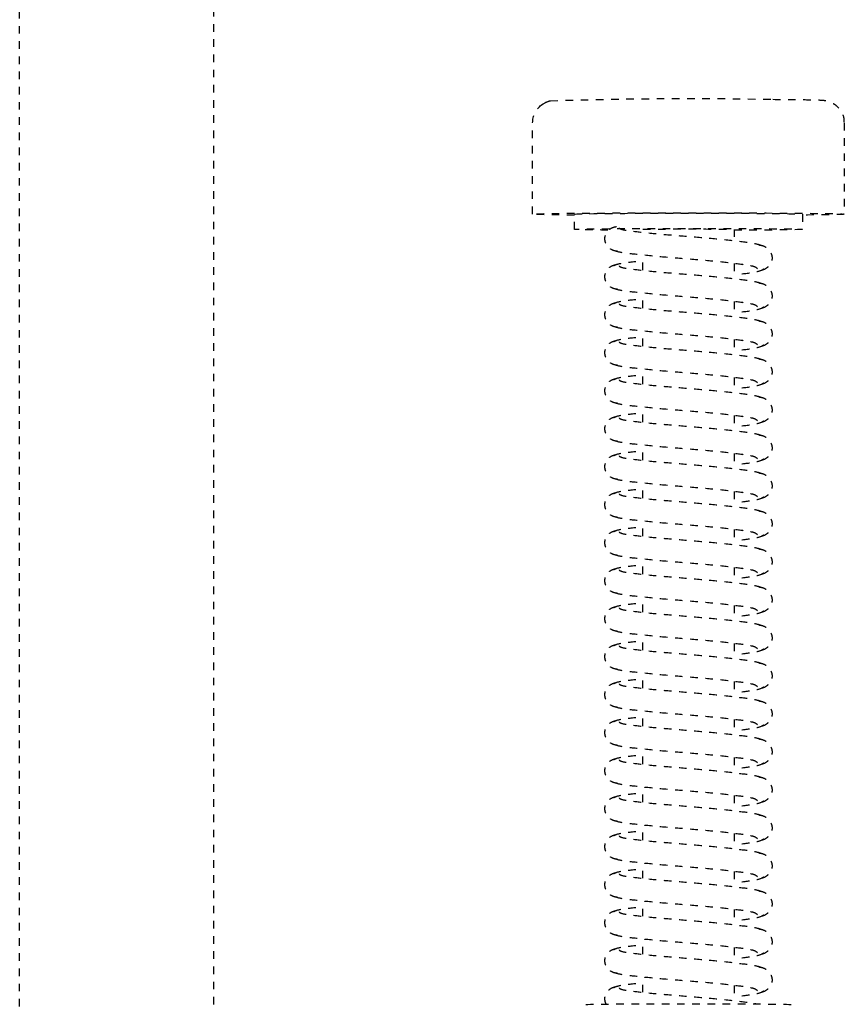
# Model space of a CAD drawing. Header units: centimetres. Extents: x 42630 to 130002, y 15 to 29179.
# Tile 87 of 138: x 51615 to 51626, y 5401 to 5414. Entities that reach past the tile are written whole.
import ezdxf

# ---------------------------------------------------------------- set-up
doc = ezdxf.new("R2010")
doc.units = ezdxf.units.CM
doc.header["$LTSCALE"] = 0.01
doc.linetypes.add('DASHED2', pattern=[9.525, 6.35, -3.175])
doc.layers.get('0').update_dxf_attribs({"color": 253})
doc.layers.add('CKDRZWI_', color=253, linetype='Continuous')

# ---------------------------------------------------------------- blocks, each defined once
blk = doc.blocks.new('A$7E8814B27261F1')
at = {"color": 7, "linetype": 'DASHED2', "ltscale": 10}
for p, q in [((4186.6, 4450), (711.34, 4450)), ((711.34, 4424.5), (4186.6, 4424.5)), ((3712.35, 4382.5), (3700.35, 4382.5)), ((3714.35, 4377), (3712.35, 4377)), ((3719.73, 4368), (3717.73, 4368)), ((3724.73, 4368), (3722.73, 4368)), ((3729.73, 4368), (3727.73, 4368)), ((3734.73, 4368), (3732.73, 4368)), ((3739.73, 4368), (3737.73, 4368)), ((3744.73, 4368), (3742.73, 4368)), ((3749.73, 4368), (3747.73, 4368)), ((3754.73, 4368), (3752.73, 4368)), ((3759.73, 4368), (3757.73, 4368)), ((3764.73, 4368), (3762.73, 4368)), ((3769.73, 4368), (3767.73, 4368)), ((3774.73, 4368), (3772.73, 4368)), ((3779.73, 4368), (3777.73, 4368)), ((3784.73, 4368), (3782.73, 4368)), ((3789.73, 4368), (3787.73, 4368)), ((3794.73, 4368), (3792.73, 4368)), ((3799.73, 4368), (3797.73, 4368)), ((3804.73, 4368), (3802.73, 4368)), ((3809.73, 4368), (3807.73, 4368)), ((3814.73, 4368), (3812.73, 4368)), ((3714.35, 4356), (3715.85, 4356)), ((3718.85, 4356), (3720.85, 4356)), ((3723.85, 4356), (3725.85, 4356)), ((3728.85, 4356), (3730.84, 4356)), ((3733.85, 4356), (3735.84, 4356)), ((3738.85, 4356), (3740.84, 4356)), ((3743.85, 4356), (3745.84, 4356)), ((3748.85, 4356), (3750.84, 4356)), ((3753.85, 4356), (3755.84, 4356)), ((3758.85, 4356), (3760.84, 4356)), ((3763.85, 4356), (3765.84, 4356)), ((3768.85, 4356), (3770.84, 4356)), ((3773.85, 4356), (3775.84, 4356)), ((3778.85, 4356), (3780.84, 4356)), ((3783.85, 4356), (3785.84, 4356)), ((3788.85, 4356), (3790.84, 4356)), ((3793.85, 4356), (3795.84, 4356)), ((3798.85, 4356), (3800.84, 4356)), ((3803.85, 4356), (3805.84, 4356)), ((3808.85, 4356), (3810.84, 4356)), ((3813.85, 4356), (3815.84, 4356)), ((3712.35, 4347), (3714.35, 4347)), ((3700.35, 4341.5), (3712.35, 4341.5))]:
    blk.add_line(p, q, dxfattribs=at)
for centre, radius, start, end in [((3700.34, 4379.53), 2.97, 89.8249, 141.9108), ((4254.99, 4361.87), 557.86, 178.1197, 181.126), ((3699.72, 4379.72), 2.33, 144.7758, 168.8937), ((3698.9, 4380.56), 1.2, 137.9956, 154.9926)]:
    blk.add_arc(centre, radius, start, end, dxfattribs=at)
for centre, major_axis, start_param, end_param in [((3712.35, 4362), (0, -20.5), 2.39162, 6.283185), ((3714.35, 4362), (0, -15), 2.355855, 6.283185), ((3712.35, 4362), (0, -15), 3.141593, 6.283185), ((3816.35, 4362), (0, -13.5), 3.141593, 6.283185), ((3714.35, 4362), (0, 6), 0, 3.141593), ((3714.35, 4362), (0, -15), 0, 1.159279), ((3712.35, 4362), (0, -20.5), 0, 0.749973)]:
    blk.add_ellipse(centre, major_axis=major_axis, ratio=0.008727, start_param=start_param, end_param=end_param, dxfattribs=at)
for points, knots in [([(3717.24, 4371.34), (3717.22, 4371.52), (3717.18, 4371.82), (3716.96, 4372.25), (3716.69, 4372.57), (3716.31, 4372.85), (3715.85, 4373), (3715.4, 4373.01), (3714.91, 4372.87), (3714.43, 4372.52), (3714.06, 4371.98), (3714, 4371.57), (3713.96, 4371.34)], [0, 0, 0, 0, 0.083347, 0.163832, 0.239536, 0.309654, 0.433413, 0.542458, 0.654363, 0.770804, 0.888002, 1, 1, 1, 1]), ([(3722.24, 4371.34), (3722.22, 4371.52), (3722.18, 4371.82), (3721.96, 4372.25), (3721.69, 4372.57), (3721.31, 4372.85), (3720.85, 4373), (3720.4, 4373.01), (3719.91, 4372.87), (3719.43, 4372.52), (3719.06, 4371.98), (3719, 4371.57), (3718.96, 4371.34)], [0, 0, 0, 0, 0.083347, 0.163832, 0.239536, 0.309654, 0.433413, 0.542458, 0.654363, 0.770804, 0.888002, 1, 1, 1, 1]), ([(3727.24, 4371.34), (3727.22, 4371.52), (3727.18, 4371.82), (3726.96, 4372.25), (3726.69, 4372.57), (3726.31, 4372.85), (3725.85, 4373), (3725.4, 4373.01), (3724.91, 4372.87), (3724.43, 4372.52), (3724.06, 4371.98), (3724, 4371.57), (3723.96, 4371.34)], [0, 0, 0, 0, 0.083347, 0.163832, 0.239536, 0.309654, 0.433413, 0.542458, 0.654363, 0.770804, 0.888002, 1, 1, 1, 1]), ([(3732.24, 4371.34), (3732.22, 4371.52), (3732.18, 4371.82), (3731.96, 4372.25), (3731.69, 4372.57), (3731.31, 4372.85), (3730.85, 4373), (3730.4, 4373.01), (3729.91, 4372.87), (3729.43, 4372.52), (3729.06, 4371.98), (3729, 4371.57), (3728.96, 4371.34)], [0, 0, 0, 0, 0.083347, 0.163832, 0.239536, 0.309654, 0.433413, 0.542458, 0.654363, 0.770804, 0.888002, 1, 1, 1, 1]), ([(3737.24, 4371.34), (3737.22, 4371.52), (3737.18, 4371.82), (3736.96, 4372.25), (3736.69, 4372.57), (3736.31, 4372.85), (3735.85, 4373), (3735.4, 4373.01), (3734.91, 4372.87), (3734.43, 4372.52), (3734.06, 4371.98), (3734, 4371.57), (3733.96, 4371.34)], [0, 0, 0, 0, 0.083347, 0.163832, 0.239536, 0.309654, 0.433413, 0.542458, 0.654363, 0.770804, 0.888002, 1, 1, 1, 1]), ([(3742.24, 4371.34), (3742.22, 4371.52), (3742.18, 4371.82), (3741.96, 4372.25), (3741.69, 4372.57), (3741.31, 4372.85), (3740.85, 4373), (3740.4, 4373.01), (3739.91, 4372.87), (3739.43, 4372.52), (3739.06, 4371.98), (3739, 4371.57), (3738.96, 4371.34)], [0, 0, 0, 0, 0.083347, 0.163832, 0.239536, 0.309654, 0.433413, 0.542458, 0.654363, 0.770804, 0.888002, 1, 1, 1, 1]), ([(3747.24, 4371.34), (3747.22, 4371.52), (3747.18, 4371.82), (3746.96, 4372.25), (3746.69, 4372.57), (3746.31, 4372.85), (3745.85, 4373), (3745.4, 4373.01), (3744.91, 4372.87), (3744.43, 4372.52), (3744.06, 4371.98), (3744, 4371.57), (3743.96, 4371.34)], [0, 0, 0, 0, 0.083347, 0.163832, 0.239536, 0.309654, 0.433413, 0.542458, 0.654363, 0.770804, 0.888002, 1, 1, 1, 1]), ([(3752.24, 4371.34), (3752.22, 4371.52), (3752.18, 4371.82), (3751.96, 4372.25), (3751.69, 4372.57), (3751.31, 4372.85), (3750.85, 4373), (3750.4, 4373.01), (3749.9, 4372.87), (3749.43, 4372.52), (3749.06, 4371.98), (3749, 4371.57), (3748.96, 4371.34)], [0, 0, 0, 0, 0.083347, 0.163832, 0.239536, 0.309654, 0.433413, 0.542458, 0.654363, 0.770804, 0.888002, 1, 1, 1, 1]), ([(3757.24, 4371.34), (3757.22, 4371.52), (3757.18, 4371.82), (3756.96, 4372.25), (3756.69, 4372.57), (3756.31, 4372.85), (3755.85, 4373), (3755.4, 4373.01), (3754.9, 4372.87), (3754.43, 4372.52), (3754.06, 4371.98), (3754, 4371.57), (3753.96, 4371.34)], [0, 0, 0, 0, 0.083347, 0.163832, 0.239536, 0.309654, 0.433413, 0.542458, 0.654363, 0.770804, 0.888002, 1, 1, 1, 1]), ([(3762.24, 4371.34), (3762.22, 4371.52), (3762.18, 4371.82), (3761.96, 4372.25), (3761.69, 4372.57), (3761.31, 4372.85), (3760.85, 4373), (3760.4, 4373.01), (3759.9, 4372.87), (3759.43, 4372.52), (3759.06, 4371.98), (3759, 4371.57), (3758.96, 4371.34)], [0, 0, 0, 0, 0.083347, 0.163832, 0.239536, 0.309654, 0.433413, 0.542458, 0.654363, 0.770804, 0.888002, 1, 1, 1, 1]), ([(3767.24, 4371.34), (3767.22, 4371.52), (3767.18, 4371.82), (3766.96, 4372.25), (3766.69, 4372.57), (3766.31, 4372.85), (3765.85, 4373), (3765.4, 4373.01), (3764.9, 4372.87), (3764.43, 4372.52), (3764.06, 4371.98), (3764, 4371.57), (3763.96, 4371.34)], [0, 0, 0, 0, 0.083347, 0.163832, 0.239536, 0.309654, 0.433413, 0.542458, 0.654363, 0.770804, 0.888002, 1, 1, 1, 1]), ([(3772.24, 4371.34), (3772.22, 4371.52), (3772.18, 4371.82), (3771.96, 4372.25), (3771.69, 4372.57), (3771.31, 4372.85), (3770.85, 4373), (3770.4, 4373.01), (3769.9, 4372.87), (3769.43, 4372.52), (3769.06, 4371.98), (3769, 4371.57), (3768.96, 4371.34)], [0, 0, 0, 0, 0.083347, 0.163832, 0.239536, 0.309654, 0.433413, 0.542458, 0.654363, 0.770804, 0.888002, 1, 1, 1, 1]), ([(3777.24, 4371.34), (3777.22, 4371.52), (3777.18, 4371.82), (3776.96, 4372.25), (3776.69, 4372.57), (3776.31, 4372.85), (3775.85, 4373), (3775.4, 4373.01), (3774.9, 4372.87), (3774.43, 4372.52), (3774.06, 4371.98), (3774, 4371.57), (3773.96, 4371.34)], [0, 0, 0, 0, 0.083347, 0.163832, 0.239536, 0.309654, 0.433413, 0.542458, 0.654363, 0.770804, 0.888002, 1, 1, 1, 1]), ([(3782.24, 4371.34), (3782.22, 4371.52), (3782.18, 4371.82), (3781.96, 4372.25), (3781.69, 4372.57), (3781.31, 4372.85), (3780.85, 4373), (3780.4, 4373.01), (3779.9, 4372.87), (3779.43, 4372.52), (3779.06, 4371.98), (3779, 4371.57), (3778.96, 4371.34)], [0, 0, 0, 0, 0.083347, 0.163832, 0.239536, 0.309654, 0.433413, 0.542458, 0.654363, 0.770804, 0.888002, 1, 1, 1, 1]), ([(3787.24, 4371.34), (3787.22, 4371.52), (3787.18, 4371.82), (3786.96, 4372.25), (3786.69, 4372.57), (3786.31, 4372.85), (3785.85, 4373), (3785.4, 4373.01), (3784.9, 4372.87), (3784.43, 4372.52), (3784.06, 4371.98), (3784, 4371.57), (3783.96, 4371.34)], [0, 0, 0, 0, 0.083347, 0.163832, 0.239536, 0.309654, 0.433413, 0.542458, 0.654363, 0.770804, 0.888002, 1, 1, 1, 1]), ([(3792.24, 4371.34), (3792.22, 4371.52), (3792.18, 4371.82), (3791.96, 4372.25), (3791.69, 4372.57), (3791.31, 4372.85), (3790.85, 4373), (3790.4, 4373.01), (3789.9, 4372.87), (3789.43, 4372.52), (3789.06, 4371.98), (3789, 4371.57), (3788.96, 4371.34)], [0, 0, 0, 0, 0.083347, 0.163832, 0.239536, 0.309654, 0.433413, 0.542458, 0.654363, 0.770804, 0.888002, 1, 1, 1, 1]), ([(3797.24, 4371.34), (3797.22, 4371.52), (3797.18, 4371.82), (3796.96, 4372.25), (3796.69, 4372.57), (3796.31, 4372.85), (3795.85, 4373), (3795.4, 4373.01), (3794.9, 4372.87), (3794.43, 4372.52), (3794.06, 4371.98), (3794, 4371.57), (3793.96, 4371.34)], [0, 0, 0, 0, 0.083347, 0.163832, 0.239536, 0.309654, 0.433413, 0.542458, 0.654363, 0.770804, 0.888002, 1, 1, 1, 1]), ([(3802.24, 4371.34), (3802.22, 4371.52), (3802.18, 4371.82), (3801.96, 4372.25), (3801.69, 4372.57), (3801.31, 4372.85), (3800.85, 4373), (3800.4, 4373.01), (3799.9, 4372.87), (3799.43, 4372.52), (3799.06, 4371.98), (3799, 4371.57), (3798.96, 4371.34)], [0, 0, 0, 0, 0.083347, 0.163832, 0.239536, 0.309654, 0.433413, 0.542458, 0.654363, 0.770804, 0.888002, 1, 1, 1, 1]), ([(3807.24, 4371.34), (3807.22, 4371.52), (3807.18, 4371.82), (3806.96, 4372.25), (3806.69, 4372.57), (3806.31, 4372.85), (3805.85, 4373), (3805.4, 4373.01), (3804.9, 4372.87), (3804.43, 4372.52), (3804.06, 4371.98), (3803.99, 4371.57), (3803.96, 4371.34)], [0, 0, 0, 0, 0.083347, 0.163832, 0.239536, 0.309654, 0.433413, 0.542458, 0.654363, 0.770804, 0.888002, 1, 1, 1, 1]), ([(3812.24, 4371.34), (3812.22, 4371.52), (3812.18, 4371.82), (3811.96, 4372.25), (3811.69, 4372.57), (3811.31, 4372.85), (3810.85, 4373), (3810.4, 4373.01), (3809.9, 4372.87), (3809.43, 4372.52), (3809.06, 4371.98), (3808.99, 4371.57), (3808.96, 4371.34)], [0, 0, 0, 0, 0.083347, 0.163832, 0.239536, 0.309654, 0.433413, 0.542458, 0.654363, 0.770804, 0.888002, 1, 1, 1, 1]), ([(3816.28, 4372.83), (3816.13, 4372.91), (3815.82, 4373), (3815.4, 4373.01), (3814.9, 4372.87), (3814.43, 4372.52), (3814.06, 4371.98), (3813.99, 4371.57), (3813.96, 4371.34)], [0.3315595, 0.3315595, 0.3315595, 0.3315595, 0.4334128, 0.5424579, 0.654363, 0.7708036, 0.8880018, 1, 1, 1, 1]), ([(3714.15, 4371.14), (3714.25, 4371.05), (3714.42, 4370.8), (3714.66, 4368.75), (3714.98, 4365.71), (3715.27, 4361.99), (3715.58, 4358.2), (3715.95, 4354.97), (3716.21, 4353.12), (3716.37, 4352.62), (3716.42, 4352.5)], [0.0018545, 0.0018545, 0.0018545, 0.0018545, 0.1218156, 0.2410193, 0.3664581, 0.489919, 0.6146396, 0.7439488, 0.8693234, 0.9192158, 0.9192158, 0.9192158, 0.9192158]), ([(3719.54, 4352.92), (3719.42, 4353.02), (3719.21, 4353.25), (3718.92, 4355.3), (3718.57, 4358.32), (3718.27, 4362.01), (3717.97, 4365.77), (3717.64, 4368.98), (3717.37, 4371.3), (3717.18, 4371.67), (3717.06, 4371.84)], [0, 0, 0, 0, 0.121791, 0.240967, 0.366377, 0.489817, 0.61453, 0.74385, 0.869259, 1, 1, 1, 1]), ([(3719.14, 4371.84), (3719.03, 4371.67), (3718.84, 4371.31), (3718.63, 4369.58), (3718.5, 4368.36), (3718.48, 4368.09)], [0, 0, 0, 0, 0.2559837, 0.5017023, 0.5678083, 0.5678083, 0.5678083, 0.5678083]), ([(3719.15, 4371.14), (3719.25, 4371.05), (3719.42, 4370.8), (3719.66, 4368.75), (3719.98, 4365.71), (3720.27, 4361.99), (3720.58, 4358.2), (3720.95, 4354.97), (3721.21, 4353.12), (3721.37, 4352.62), (3721.42, 4352.5)], [0.0018545, 0.0018545, 0.0018545, 0.0018545, 0.1218156, 0.2410193, 0.3664581, 0.489919, 0.6146396, 0.7439488, 0.8693234, 0.9192158, 0.9192158, 0.9192158, 0.9192158]), ([(3724.54, 4352.92), (3724.42, 4353.02), (3724.21, 4353.25), (3723.92, 4355.3), (3723.57, 4358.32), (3723.27, 4362.01), (3722.97, 4365.77), (3722.64, 4368.98), (3722.37, 4371.3), (3722.18, 4371.67), (3722.06, 4371.84)], [0, 0, 0, 0, 0.121791, 0.240967, 0.366377, 0.489817, 0.61453, 0.74385, 0.869259, 1, 1, 1, 1]), ([(3724.14, 4371.84), (3724.03, 4371.67), (3723.83, 4371.31), (3723.63, 4369.58), (3723.5, 4368.36), (3723.48, 4368.09)], [0, 0, 0, 0, 0.2559837, 0.5017023, 0.5678083, 0.5678083, 0.5678083, 0.5678083]), ([(3724.15, 4371.14), (3724.25, 4371.05), (3724.42, 4370.8), (3724.66, 4368.75), (3724.98, 4365.71), (3725.27, 4361.99), (3725.58, 4358.2), (3725.95, 4354.97), (3726.21, 4353.12), (3726.37, 4352.62), (3726.42, 4352.5)], [0.0018545, 0.0018545, 0.0018545, 0.0018545, 0.1218156, 0.2410193, 0.3664581, 0.489919, 0.6146396, 0.7439488, 0.8693234, 0.9192158, 0.9192158, 0.9192158, 0.9192158]), ([(3729.54, 4352.92), (3729.42, 4353.02), (3729.21, 4353.25), (3728.92, 4355.3), (3728.57, 4358.32), (3728.27, 4362.01), (3727.97, 4365.77), (3727.64, 4368.98), (3727.37, 4371.3), (3727.18, 4371.67), (3727.06, 4371.84)], [0, 0, 0, 0, 0.121791, 0.240967, 0.366377, 0.489817, 0.61453, 0.74385, 0.869259, 1, 1, 1, 1]), ([(3729.14, 4371.84), (3729.03, 4371.67), (3728.83, 4371.31), (3728.63, 4369.58), (3728.5, 4368.36), (3728.48, 4368.09)], [0, 0, 0, 0, 0.2559837, 0.5017023, 0.5678083, 0.5678083, 0.5678083, 0.5678083]), ([(3729.15, 4371.14), (3729.25, 4371.05), (3729.42, 4370.8), (3729.66, 4368.75), (3729.98, 4365.71), (3730.27, 4361.99), (3730.58, 4358.2), (3730.95, 4354.97), (3731.21, 4353.12), (3731.37, 4352.62), (3731.42, 4352.5)], [0.0018545, 0.0018545, 0.0018545, 0.0018545, 0.1218156, 0.2410193, 0.3664581, 0.489919, 0.6146396, 0.7439488, 0.8693234, 0.9192158, 0.9192158, 0.9192158, 0.9192158]), ([(3734.54, 4352.92), (3734.42, 4353.02), (3734.21, 4353.25), (3733.92, 4355.3), (3733.57, 4358.32), (3733.27, 4362.01), (3732.97, 4365.77), (3732.64, 4368.98), (3732.37, 4371.3), (3732.18, 4371.67), (3732.06, 4371.84)], [0, 0, 0, 0, 0.121791, 0.240967, 0.366377, 0.489817, 0.61453, 0.74385, 0.869259, 1, 1, 1, 1]), ([(3734.14, 4371.84), (3734.03, 4371.67), (3733.83, 4371.31), (3733.63, 4369.58), (3733.5, 4368.36), (3733.48, 4368.09)], [0, 0, 0, 0, 0.2559837, 0.5017023, 0.5678083, 0.5678083, 0.5678083, 0.5678083]), ([(3734.15, 4371.14), (3734.25, 4371.05), (3734.42, 4370.8), (3734.66, 4368.75), (3734.97, 4365.71), (3735.27, 4361.99), (3735.58, 4358.2), (3735.95, 4354.97), (3736.21, 4353.12), (3736.37, 4352.62), (3736.42, 4352.5)], [0.0018545, 0.0018545, 0.0018545, 0.0018545, 0.1218156, 0.2410193, 0.3664581, 0.489919, 0.6146396, 0.7439488, 0.8693234, 0.9192158, 0.9192158, 0.9192158, 0.9192158]), ([(3739.54, 4352.92), (3739.42, 4353.02), (3739.21, 4353.25), (3738.92, 4355.3), (3738.57, 4358.32), (3738.27, 4362.01), (3737.97, 4365.77), (3737.64, 4368.98), (3737.37, 4371.3), (3737.18, 4371.67), (3737.06, 4371.84)], [0, 0, 0, 0, 0.121791, 0.240967, 0.366377, 0.489817, 0.61453, 0.74385, 0.869259, 1, 1, 1, 1]), ([(3739.14, 4371.84), (3739.03, 4371.67), (3738.83, 4371.31), (3738.63, 4369.58), (3738.5, 4368.36), (3738.48, 4368.09)], [0, 0, 0, 0, 0.2559837, 0.5017023, 0.5678083, 0.5678083, 0.5678083, 0.5678083]), ([(3739.15, 4371.14), (3739.25, 4371.05), (3739.42, 4370.8), (3739.66, 4368.75), (3739.97, 4365.71), (3740.27, 4361.99), (3740.58, 4358.2), (3740.95, 4354.97), (3741.21, 4353.12), (3741.37, 4352.62), (3741.42, 4352.5)], [0.0018545, 0.0018545, 0.0018545, 0.0018545, 0.1218156, 0.2410193, 0.3664581, 0.489919, 0.6146396, 0.7439488, 0.8693234, 0.9192158, 0.9192158, 0.9192158, 0.9192158]), ([(3744.54, 4352.92), (3744.42, 4353.02), (3744.21, 4353.25), (3743.92, 4355.3), (3743.57, 4358.32), (3743.27, 4362.01), (3742.97, 4365.77), (3742.64, 4368.98), (3742.37, 4371.3), (3742.17, 4371.67), (3742.06, 4371.84)], [0, 0, 0, 0, 0.121791, 0.240967, 0.366377, 0.489817, 0.61453, 0.74385, 0.869259, 1, 1, 1, 1]), ([(3744.14, 4371.84), (3744.03, 4371.67), (3743.83, 4371.31), (3743.63, 4369.58), (3743.5, 4368.36), (3743.47, 4368.09)], [0, 0, 0, 0, 0.2559837, 0.5017023, 0.5678083, 0.5678083, 0.5678083, 0.5678083]), ([(3744.15, 4371.14), (3744.24, 4371.05), (3744.42, 4370.8), (3744.66, 4368.75), (3744.97, 4365.71), (3745.27, 4361.99), (3745.58, 4358.2), (3745.95, 4354.97), (3746.21, 4353.12), (3746.37, 4352.62), (3746.42, 4352.5)], [0.0018545, 0.0018545, 0.0018545, 0.0018545, 0.1218156, 0.2410193, 0.3664581, 0.489919, 0.6146396, 0.7439488, 0.8693234, 0.9192158, 0.9192158, 0.9192158, 0.9192158]), ([(3749.54, 4352.92), (3749.42, 4353.02), (3749.21, 4353.25), (3748.92, 4355.3), (3748.57, 4358.32), (3748.27, 4362.01), (3747.97, 4365.77), (3747.64, 4368.98), (3747.37, 4371.3), (3747.17, 4371.67), (3747.06, 4371.84)], [0, 0, 0, 0, 0.121791, 0.240967, 0.366377, 0.489817, 0.61453, 0.74385, 0.869259, 1, 1, 1, 1]), ([(3749.14, 4371.84), (3749.03, 4371.67), (3748.83, 4371.31), (3748.63, 4369.58), (3748.5, 4368.36), (3748.47, 4368.09)], [0, 0, 0, 0, 0.2559837, 0.5017023, 0.5678083, 0.5678083, 0.5678083, 0.5678083]), ([(3749.15, 4371.14), (3749.24, 4371.05), (3749.42, 4370.8), (3749.66, 4368.75), (3749.97, 4365.71), (3750.27, 4361.99), (3750.58, 4358.2), (3750.95, 4354.97), (3751.21, 4353.12), (3751.37, 4352.62), (3751.42, 4352.5)], [0.0018545, 0.0018545, 0.0018545, 0.0018545, 0.1218156, 0.2410193, 0.3664581, 0.489919, 0.6146396, 0.7439488, 0.8693234, 0.9192158, 0.9192158, 0.9192158, 0.9192158]), ([(3754.54, 4352.92), (3754.42, 4353.02), (3754.21, 4353.25), (3753.92, 4355.3), (3753.57, 4358.32), (3753.27, 4362.01), (3752.97, 4365.77), (3752.64, 4368.98), (3752.37, 4371.3), (3752.17, 4371.67), (3752.06, 4371.84)], [0, 0, 0, 0, 0.121791, 0.240967, 0.366377, 0.489817, 0.61453, 0.74385, 0.869259, 1, 1, 1, 1]), ([(3754.14, 4371.84), (3754.03, 4371.67), (3753.83, 4371.31), (3753.63, 4369.58), (3753.5, 4368.36), (3753.47, 4368.09)], [0, 0, 0, 0, 0.2559837, 0.5017023, 0.5678083, 0.5678083, 0.5678083, 0.5678083]), ([(3754.15, 4371.14), (3754.24, 4371.05), (3754.42, 4370.8), (3754.66, 4368.75), (3754.97, 4365.71), (3755.27, 4361.99), (3755.58, 4358.2), (3755.95, 4354.97), (3756.21, 4353.12), (3756.37, 4352.62), (3756.42, 4352.5)], [0.0018545, 0.0018545, 0.0018545, 0.0018545, 0.1218156, 0.2410193, 0.3664581, 0.489919, 0.6146396, 0.7439488, 0.8693234, 0.9192158, 0.9192158, 0.9192158, 0.9192158]), ([(3759.54, 4352.92), (3759.42, 4353.02), (3759.21, 4353.25), (3758.92, 4355.3), (3758.57, 4358.32), (3758.27, 4362.01), (3757.97, 4365.77), (3757.64, 4368.98), (3757.37, 4371.3), (3757.17, 4371.67), (3757.06, 4371.84)], [0, 0, 0, 0, 0.121791, 0.240967, 0.366377, 0.489817, 0.61453, 0.74385, 0.869259, 1, 1, 1, 1]), ([(3759.14, 4371.84), (3759.03, 4371.67), (3758.83, 4371.31), (3758.63, 4369.58), (3758.5, 4368.36), (3758.47, 4368.09)], [0, 0, 0, 0, 0.2559837, 0.5017023, 0.5678083, 0.5678083, 0.5678083, 0.5678083]), ([(3759.15, 4371.14), (3759.24, 4371.05), (3759.42, 4370.8), (3759.66, 4368.75), (3759.97, 4365.71), (3760.27, 4361.99), (3760.58, 4358.2), (3760.95, 4354.97), (3761.21, 4353.12), (3761.37, 4352.62), (3761.42, 4352.5)], [0.0018545, 0.0018545, 0.0018545, 0.0018545, 0.1218156, 0.2410193, 0.3664581, 0.489919, 0.6146396, 0.7439488, 0.8693234, 0.9192158, 0.9192158, 0.9192158, 0.9192158]), ([(3764.54, 4352.92), (3764.42, 4353.02), (3764.21, 4353.25), (3763.91, 4355.3), (3763.57, 4358.32), (3763.27, 4362.01), (3762.97, 4365.77), (3762.64, 4368.98), (3762.37, 4371.3), (3762.17, 4371.67), (3762.06, 4371.84)], [0, 0, 0, 0, 0.121791, 0.240967, 0.366377, 0.489817, 0.61453, 0.74385, 0.869259, 1, 1, 1, 1]), ([(3764.14, 4371.84), (3764.03, 4371.67), (3763.83, 4371.31), (3763.63, 4369.58), (3763.5, 4368.36), (3763.47, 4368.09)], [0, 0, 0, 0, 0.2559837, 0.5017023, 0.5678083, 0.5678083, 0.5678083, 0.5678083]), ([(3764.15, 4371.14), (3764.24, 4371.05), (3764.42, 4370.8), (3764.66, 4368.75), (3764.97, 4365.71), (3765.27, 4361.99), (3765.58, 4358.2), (3765.95, 4354.97), (3766.21, 4353.12), (3766.37, 4352.62), (3766.42, 4352.5)], [0.0018545, 0.0018545, 0.0018545, 0.0018545, 0.1218156, 0.2410193, 0.3664581, 0.489919, 0.6146396, 0.7439488, 0.8693234, 0.9192158, 0.9192158, 0.9192158, 0.9192158]), ([(3769.54, 4352.92), (3769.42, 4353.02), (3769.21, 4353.25), (3768.91, 4355.3), (3768.57, 4358.32), (3768.27, 4362.01), (3767.97, 4365.77), (3767.64, 4368.98), (3767.37, 4371.3), (3767.17, 4371.67), (3767.06, 4371.84)], [0, 0, 0, 0, 0.121791, 0.240967, 0.366377, 0.489817, 0.61453, 0.74385, 0.869259, 1, 1, 1, 1]), ([(3769.14, 4371.84), (3769.03, 4371.67), (3768.83, 4371.31), (3768.63, 4369.58), (3768.5, 4368.36), (3768.47, 4368.09)], [0, 0, 0, 0, 0.2559837, 0.5017023, 0.5678083, 0.5678083, 0.5678083, 0.5678083]), ([(3769.15, 4371.14), (3769.24, 4371.05), (3769.42, 4370.8), (3769.66, 4368.75), (3769.97, 4365.71), (3770.27, 4361.99), (3770.58, 4358.2), (3770.95, 4354.97), (3771.21, 4353.12), (3771.37, 4352.62), (3771.42, 4352.5)], [0.0018545, 0.0018545, 0.0018545, 0.0018545, 0.1218156, 0.2410193, 0.3664581, 0.489919, 0.6146396, 0.7439488, 0.8693234, 0.9192158, 0.9192158, 0.9192158, 0.9192158]), ([(3774.54, 4352.92), (3774.42, 4353.02), (3774.21, 4353.25), (3773.91, 4355.3), (3773.57, 4358.32), (3773.27, 4362.01), (3772.97, 4365.77), (3772.64, 4368.98), (3772.37, 4371.3), (3772.17, 4371.67), (3772.06, 4371.84)], [0, 0, 0, 0, 0.121791, 0.240967, 0.366377, 0.489817, 0.61453, 0.74385, 0.869259, 1, 1, 1, 1]), ([(3774.14, 4371.84), (3774.03, 4371.67), (3773.83, 4371.31), (3773.63, 4369.58), (3773.5, 4368.36), (3773.47, 4368.09)], [0, 0, 0, 0, 0.2559837, 0.5017023, 0.5678083, 0.5678083, 0.5678083, 0.5678083]), ([(3774.15, 4371.14), (3774.24, 4371.05), (3774.42, 4370.8), (3774.66, 4368.75), (3774.97, 4365.71), (3775.27, 4361.99), (3775.58, 4358.2), (3775.95, 4354.97), (3776.21, 4353.12), (3776.37, 4352.62), (3776.42, 4352.5)], [0.0018545, 0.0018545, 0.0018545, 0.0018545, 0.1218156, 0.2410193, 0.3664581, 0.489919, 0.6146396, 0.7439488, 0.8693234, 0.9192158, 0.9192158, 0.9192158, 0.9192158]), ([(3779.54, 4352.92), (3779.42, 4353.02), (3779.21, 4353.25), (3778.91, 4355.3), (3778.57, 4358.32), (3778.27, 4362.01), (3777.97, 4365.77), (3777.64, 4368.98), (3777.37, 4371.3), (3777.17, 4371.67), (3777.06, 4371.84)], [0, 0, 0, 0, 0.121791, 0.240967, 0.366377, 0.489817, 0.61453, 0.74385, 0.869259, 1, 1, 1, 1]), ([(3779.14, 4371.84), (3779.03, 4371.67), (3778.83, 4371.31), (3778.63, 4369.58), (3778.5, 4368.36), (3778.47, 4368.09)], [0, 0, 0, 0, 0.2559837, 0.5017023, 0.5678083, 0.5678083, 0.5678083, 0.5678083]), ([(3779.15, 4371.14), (3779.24, 4371.05), (3779.42, 4370.8), (3779.66, 4368.75), (3779.97, 4365.71), (3780.27, 4361.99), (3780.58, 4358.2), (3780.95, 4354.97), (3781.21, 4353.12), (3781.37, 4352.62), (3781.42, 4352.5)], [0.0018545, 0.0018545, 0.0018545, 0.0018545, 0.1218156, 0.2410193, 0.3664581, 0.489919, 0.6146396, 0.7439488, 0.8693234, 0.9192158, 0.9192158, 0.9192158, 0.9192158]), ([(3784.54, 4352.92), (3784.42, 4353.02), (3784.21, 4353.25), (3783.91, 4355.3), (3783.57, 4358.32), (3783.26, 4362.01), (3782.97, 4365.77), (3782.64, 4368.98), (3782.37, 4371.3), (3782.17, 4371.67), (3782.06, 4371.84)], [0, 0, 0, 0, 0.121791, 0.240967, 0.366377, 0.489817, 0.61453, 0.74385, 0.869259, 1, 1, 1, 1]), ([(3784.14, 4371.84), (3784.03, 4371.67), (3783.83, 4371.31), (3783.63, 4369.58), (3783.5, 4368.36), (3783.47, 4368.09)], [0, 0, 0, 0, 0.2559837, 0.5017023, 0.5678083, 0.5678083, 0.5678083, 0.5678083]), ([(3784.15, 4371.14), (3784.24, 4371.05), (3784.42, 4370.8), (3784.66, 4368.75), (3784.97, 4365.71), (3785.27, 4361.99), (3785.58, 4358.2), (3785.95, 4354.97), (3786.21, 4353.12), (3786.37, 4352.62), (3786.42, 4352.5)], [0.0018545, 0.0018545, 0.0018545, 0.0018545, 0.1218156, 0.2410193, 0.3664581, 0.489919, 0.6146396, 0.7439488, 0.8693234, 0.9192158, 0.9192158, 0.9192158, 0.9192158]), ([(3789.54, 4352.92), (3789.42, 4353.02), (3789.21, 4353.25), (3788.91, 4355.3), (3788.57, 4358.32), (3788.26, 4362.01), (3787.97, 4365.77), (3787.64, 4368.98), (3787.37, 4371.3), (3787.17, 4371.67), (3787.06, 4371.84)], [0, 0, 0, 0, 0.121791, 0.240967, 0.366377, 0.489817, 0.61453, 0.74385, 0.869259, 1, 1, 1, 1]), ([(3789.14, 4371.84), (3789.03, 4371.67), (3788.83, 4371.31), (3788.63, 4369.58), (3788.5, 4368.36), (3788.47, 4368.09)], [0, 0, 0, 0, 0.2559837, 0.5017023, 0.5678083, 0.5678083, 0.5678083, 0.5678083]), ([(3789.15, 4371.14), (3789.24, 4371.05), (3789.42, 4370.8), (3789.66, 4368.75), (3789.97, 4365.71), (3790.27, 4361.99), (3790.58, 4358.2), (3790.95, 4354.97), (3791.21, 4353.12), (3791.37, 4352.62), (3791.42, 4352.5)], [0.0018545, 0.0018545, 0.0018545, 0.0018545, 0.1218156, 0.2410193, 0.3664581, 0.489919, 0.6146396, 0.7439488, 0.8693234, 0.9192158, 0.9192158, 0.9192158, 0.9192158]), ([(3794.54, 4352.92), (3794.42, 4353.02), (3794.21, 4353.25), (3793.91, 4355.3), (3793.57, 4358.32), (3793.26, 4362.01), (3792.97, 4365.77), (3792.64, 4368.98), (3792.37, 4371.3), (3792.17, 4371.67), (3792.06, 4371.84)], [0, 0, 0, 0, 0.121791, 0.240967, 0.366377, 0.489817, 0.61453, 0.74385, 0.869259, 1, 1, 1, 1]), ([(3794.14, 4371.84), (3794.03, 4371.67), (3793.83, 4371.31), (3793.63, 4369.58), (3793.5, 4368.36), (3793.47, 4368.09)], [0, 0, 0, 0, 0.2559837, 0.5017023, 0.5678083, 0.5678083, 0.5678083, 0.5678083]), ([(3794.15, 4371.14), (3794.24, 4371.05), (3794.42, 4370.8), (3794.66, 4368.75), (3794.97, 4365.71), (3795.27, 4361.99), (3795.58, 4358.2), (3795.95, 4354.97), (3796.21, 4353.12), (3796.37, 4352.62), (3796.42, 4352.5)], [0.0018545, 0.0018545, 0.0018545, 0.0018545, 0.1218156, 0.2410193, 0.3664581, 0.489919, 0.6146396, 0.7439488, 0.8693234, 0.9192158, 0.9192158, 0.9192158, 0.9192158]), ([(3799.54, 4352.92), (3799.42, 4353.02), (3799.21, 4353.25), (3798.91, 4355.3), (3798.57, 4358.32), (3798.26, 4362.01), (3797.97, 4365.77), (3797.64, 4368.98), (3797.37, 4371.3), (3797.17, 4371.67), (3797.06, 4371.84)], [0, 0, 0, 0, 0.121791, 0.240967, 0.366377, 0.489817, 0.61453, 0.74385, 0.869259, 1, 1, 1, 1]), ([(3799.14, 4371.84), (3799.03, 4371.67), (3798.83, 4371.31), (3798.63, 4369.58), (3798.5, 4368.36), (3798.47, 4368.09)], [0, 0, 0, 0, 0.2559837, 0.5017023, 0.5678083, 0.5678083, 0.5678083, 0.5678083]), ([(3799.15, 4371.14), (3799.24, 4371.05), (3799.42, 4370.8), (3799.66, 4368.75), (3799.97, 4365.71), (3800.27, 4361.99), (3800.58, 4358.2), (3800.95, 4354.97), (3801.21, 4353.12), (3801.37, 4352.62), (3801.42, 4352.5)], [0.0018545, 0.0018545, 0.0018545, 0.0018545, 0.1218156, 0.2410193, 0.3664581, 0.489919, 0.6146396, 0.7439488, 0.8693234, 0.9192158, 0.9192158, 0.9192158, 0.9192158]), ([(3804.54, 4352.92), (3804.42, 4353.02), (3804.21, 4353.25), (3803.91, 4355.3), (3803.57, 4358.32), (3803.26, 4362.01), (3802.97, 4365.77), (3802.64, 4368.98), (3802.37, 4371.3), (3802.17, 4371.67), (3802.06, 4371.84)], [0, 0, 0, 0, 0.121791, 0.240967, 0.366377, 0.489817, 0.61453, 0.74385, 0.869259, 1, 1, 1, 1]), ([(3804.14, 4371.84), (3804.03, 4371.67), (3803.83, 4371.31), (3803.63, 4369.58), (3803.5, 4368.36), (3803.47, 4368.09)], [0, 0, 0, 0, 0.2559837, 0.5017023, 0.5678083, 0.5678083, 0.5678083, 0.5678083]), ([(3804.15, 4371.14), (3804.24, 4371.05), (3804.42, 4370.8), (3804.66, 4368.75), (3804.97, 4365.71), (3805.27, 4361.99), (3805.58, 4358.2), (3805.95, 4354.97), (3806.21, 4353.12), (3806.37, 4352.62), (3806.42, 4352.5)], [0.0018545, 0.0018545, 0.0018545, 0.0018545, 0.1218156, 0.2410193, 0.3664581, 0.489919, 0.6146396, 0.7439488, 0.8693234, 0.9192158, 0.9192158, 0.9192158, 0.9192158]), ([(3809.54, 4352.92), (3809.42, 4353.02), (3809.21, 4353.25), (3808.91, 4355.3), (3808.57, 4358.32), (3808.26, 4362.01), (3807.97, 4365.77), (3807.64, 4368.98), (3807.37, 4371.3), (3807.17, 4371.67), (3807.06, 4371.84)], [0, 0, 0, 0, 0.121791, 0.240967, 0.366377, 0.489817, 0.61453, 0.74385, 0.869259, 1, 1, 1, 1]), ([(3809.14, 4371.84), (3809.03, 4371.67), (3808.83, 4371.31), (3808.63, 4369.58), (3808.5, 4368.36), (3808.47, 4368.09)], [0, 0, 0, 0, 0.2559837, 0.5017023, 0.5678083, 0.5678083, 0.5678083, 0.5678083]), ([(3809.15, 4371.14), (3809.24, 4371.05), (3809.42, 4370.8), (3809.66, 4368.75), (3809.97, 4365.71), (3810.26, 4361.99), (3810.58, 4358.2), (3810.95, 4354.97), (3811.21, 4353.12), (3811.37, 4352.62), (3811.42, 4352.5)], [0.0018545, 0.0018545, 0.0018545, 0.0018545, 0.1218156, 0.2410193, 0.3664581, 0.489919, 0.6146396, 0.7439488, 0.8693234, 0.9192158, 0.9192158, 0.9192158, 0.9192158]), ([(3814.54, 4352.92), (3814.42, 4353.02), (3814.21, 4353.25), (3813.91, 4355.3), (3813.57, 4358.32), (3813.26, 4362.01), (3812.97, 4365.77), (3812.64, 4368.98), (3812.37, 4371.3), (3812.17, 4371.67), (3812.06, 4371.84)], [0, 0, 0, 0, 0.121791, 0.240967, 0.366377, 0.489817, 0.61453, 0.74385, 0.869259, 1, 1, 1, 1]), ([(3814.14, 4371.84), (3814.03, 4371.67), (3813.83, 4371.31), (3813.63, 4369.58), (3813.5, 4368.36), (3813.47, 4368.09)], [0, 0, 0, 0, 0.2559837, 0.5017023, 0.5678083, 0.5678083, 0.5678083, 0.5678083]), ([(3814.15, 4371.14), (3814.24, 4371.05), (3814.42, 4370.8), (3814.66, 4368.75), (3814.97, 4365.71), (3815.26, 4361.99), (3815.58, 4358.2), (3815.94, 4355.01), (3816.16, 4353.48), (3816.26, 4353.01)], [0.0018545, 0.0018545, 0.0018545, 0.0018545, 0.1218156, 0.2410193, 0.3664581, 0.489919, 0.6146396, 0.7439488, 0.8643558, 0.8643558, 0.8643558, 0.8643558]), ([(3719.55, 4352.09), (3719.69, 4352.27), (3719.93, 4352.64), (3720.18, 4354.39), (3720.33, 4355.63), (3720.36, 4355.9)], [0, 0, 0, 0, 0.2563265, 0.5021661, 0.5705083, 0.5705083, 0.5705083, 0.5705083]), ([(3724.55, 4352.09), (3724.68, 4352.27), (3724.93, 4352.64), (3725.18, 4354.39), (3725.33, 4355.63), (3725.36, 4355.9)], [0, 0, 0, 0, 0.2563265, 0.5021661, 0.5705083, 0.5705083, 0.5705083, 0.5705083]), ([(3729.55, 4352.09), (3729.68, 4352.27), (3729.93, 4352.64), (3730.18, 4354.39), (3730.33, 4355.63), (3730.36, 4355.9)], [0, 0, 0, 0, 0.2563265, 0.5021661, 0.5705083, 0.5705083, 0.5705083, 0.5705083]), ([(3734.55, 4352.09), (3734.68, 4352.27), (3734.93, 4352.64), (3735.18, 4354.39), (3735.33, 4355.63), (3735.36, 4355.9)], [0, 0, 0, 0, 0.2563265, 0.5021661, 0.5705083, 0.5705083, 0.5705083, 0.5705083]), ([(3739.55, 4352.09), (3739.68, 4352.27), (3739.93, 4352.64), (3740.18, 4354.39), (3740.33, 4355.63), (3740.36, 4355.9)], [0, 0, 0, 0, 0.2563265, 0.5021661, 0.5705083, 0.5705083, 0.5705083, 0.5705083]), ([(3744.55, 4352.09), (3744.68, 4352.27), (3744.92, 4352.64), (3745.18, 4354.39), (3745.33, 4355.63), (3745.36, 4355.9)], [0, 0, 0, 0, 0.2563265, 0.5021661, 0.5705083, 0.5705083, 0.5705083, 0.5705083]), ([(3749.55, 4352.09), (3749.68, 4352.27), (3749.92, 4352.64), (3750.17, 4354.39), (3750.33, 4355.63), (3750.36, 4355.9)], [0, 0, 0, 0, 0.2563265, 0.5021661, 0.5705083, 0.5705083, 0.5705083, 0.5705083]), ([(3754.55, 4352.09), (3754.68, 4352.27), (3754.92, 4352.64), (3755.17, 4354.39), (3755.32, 4355.63), (3755.36, 4355.9)], [0, 0, 0, 0, 0.2563265, 0.5021661, 0.5705083, 0.5705083, 0.5705083, 0.5705083]), ([(3759.55, 4352.09), (3759.68, 4352.27), (3759.92, 4352.64), (3760.17, 4354.39), (3760.32, 4355.63), (3760.36, 4355.9)], [0, 0, 0, 0, 0.2563265, 0.5021661, 0.5705083, 0.5705083, 0.5705083, 0.5705083]), ([(3764.55, 4352.09), (3764.68, 4352.27), (3764.92, 4352.64), (3765.17, 4354.39), (3765.32, 4355.63), (3765.36, 4355.9)], [0, 0, 0, 0, 0.2563265, 0.5021661, 0.5705083, 0.5705083, 0.5705083, 0.5705083]), ([(3769.55, 4352.09), (3769.68, 4352.27), (3769.92, 4352.64), (3770.17, 4354.39), (3770.32, 4355.63), (3770.36, 4355.9)], [0, 0, 0, 0, 0.2563265, 0.5021661, 0.5705083, 0.5705083, 0.5705083, 0.5705083]), ([(3774.54, 4352.09), (3774.68, 4352.27), (3774.92, 4352.64), (3775.17, 4354.39), (3775.32, 4355.63), (3775.36, 4355.9)], [0, 0, 0, 0, 0.2563265, 0.5021661, 0.5705083, 0.5705083, 0.5705083, 0.5705083]), ([(3779.54, 4352.09), (3779.68, 4352.27), (3779.92, 4352.64), (3780.17, 4354.39), (3780.32, 4355.63), (3780.36, 4355.9)], [0, 0, 0, 0, 0.2563265, 0.5021661, 0.5705083, 0.5705083, 0.5705083, 0.5705083]), ([(3784.54, 4352.09), (3784.68, 4352.27), (3784.92, 4352.64), (3785.17, 4354.39), (3785.32, 4355.63), (3785.36, 4355.9)], [0, 0, 0, 0, 0.2563265, 0.5021661, 0.5705083, 0.5705083, 0.5705083, 0.5705083]), ([(3789.54, 4352.09), (3789.68, 4352.27), (3789.92, 4352.64), (3790.17, 4354.39), (3790.32, 4355.63), (3790.36, 4355.9)], [0, 0, 0, 0, 0.2563265, 0.5021661, 0.5705083, 0.5705083, 0.5705083, 0.5705083]), ([(3794.54, 4352.09), (3794.68, 4352.27), (3794.92, 4352.64), (3795.17, 4354.39), (3795.32, 4355.63), (3795.36, 4355.9)], [0, 0, 0, 0, 0.2563265, 0.5021661, 0.5705083, 0.5705083, 0.5705083, 0.5705083]), ([(3799.54, 4352.09), (3799.68, 4352.27), (3799.92, 4352.64), (3800.17, 4354.39), (3800.32, 4355.63), (3800.36, 4355.9)], [0, 0, 0, 0, 0.2563265, 0.5021661, 0.5705083, 0.5705083, 0.5705083, 0.5705083]), ([(3804.54, 4352.09), (3804.68, 4352.27), (3804.92, 4352.64), (3805.17, 4354.39), (3805.32, 4355.63), (3805.36, 4355.9)], [0, 0, 0, 0, 0.2563265, 0.5021661, 0.5705083, 0.5705083, 0.5705083, 0.5705083]), ([(3809.54, 4352.09), (3809.68, 4352.27), (3809.92, 4352.64), (3810.17, 4354.39), (3810.32, 4355.63), (3810.36, 4355.9)], [0, 0, 0, 0, 0.2563265, 0.5021661, 0.5705083, 0.5705083, 0.5705083, 0.5705083]), ([(3814.54, 4352.09), (3814.68, 4352.27), (3814.92, 4352.64), (3815.17, 4354.39), (3815.32, 4355.63), (3815.36, 4355.9)], [0, 0, 0, 0, 0.2563265, 0.5021661, 0.5705083, 0.5705083, 0.5705083, 0.5705083]), ([(3716.4, 4352.73), (3716.42, 4352.55), (3716.47, 4352.23), (3716.69, 4351.79), (3716.98, 4351.46), (3717.37, 4351.16), (3717.85, 4351), (3718.31, 4350.99), (3718.82, 4351.14), (3719.31, 4351.5), (3719.69, 4352.06), (3719.77, 4352.49), (3719.81, 4352.73)], [0, 0, 0, 0, 0.080651, 0.159172, 0.23381, 0.303783, 0.429662, 0.542654, 0.657068, 0.774035, 0.890097, 1, 1, 1, 1]), ([(3721.4, 4352.73), (3721.42, 4352.55), (3721.47, 4352.23), (3721.69, 4351.79), (3721.98, 4351.46), (3722.37, 4351.16), (3722.85, 4351), (3723.31, 4350.99), (3723.82, 4351.14), (3724.31, 4351.5), (3724.69, 4352.06), (3724.77, 4352.49), (3724.8, 4352.73)], [0, 0, 0, 0, 0.080651, 0.159172, 0.23381, 0.303783, 0.429662, 0.542654, 0.657068, 0.774035, 0.890097, 1, 1, 1, 1]), ([(3726.4, 4352.73), (3726.42, 4352.55), (3726.47, 4352.23), (3726.69, 4351.79), (3726.98, 4351.46), (3727.37, 4351.16), (3727.85, 4351), (3728.31, 4350.99), (3728.82, 4351.14), (3729.31, 4351.5), (3729.69, 4352.06), (3729.77, 4352.49), (3729.8, 4352.73)], [0, 0, 0, 0, 0.080651, 0.159172, 0.23381, 0.303783, 0.429662, 0.542654, 0.657068, 0.774035, 0.890097, 1, 1, 1, 1]), ([(3731.4, 4352.73), (3731.42, 4352.55), (3731.47, 4352.23), (3731.69, 4351.79), (3731.98, 4351.46), (3732.37, 4351.16), (3732.85, 4351), (3733.31, 4350.99), (3733.82, 4351.14), (3734.31, 4351.5), (3734.69, 4352.06), (3734.77, 4352.49), (3734.8, 4352.73)], [0, 0, 0, 0, 0.080651, 0.159172, 0.23381, 0.303783, 0.429662, 0.542654, 0.657068, 0.774035, 0.890097, 1, 1, 1, 1]), ([(3736.4, 4352.73), (3736.42, 4352.55), (3736.47, 4352.23), (3736.69, 4351.79), (3736.98, 4351.46), (3737.37, 4351.16), (3737.85, 4351), (3738.31, 4350.99), (3738.82, 4351.14), (3739.31, 4351.5), (3739.69, 4352.06), (3739.77, 4352.49), (3739.8, 4352.73)], [0, 0, 0, 0, 0.080651, 0.159172, 0.23381, 0.303783, 0.429662, 0.542654, 0.657068, 0.774035, 0.890097, 1, 1, 1, 1]), ([(3741.4, 4352.73), (3741.42, 4352.55), (3741.47, 4352.23), (3741.69, 4351.79), (3741.98, 4351.46), (3742.37, 4351.16), (3742.85, 4351), (3743.31, 4350.99), (3743.82, 4351.14), (3744.31, 4351.5), (3744.69, 4352.06), (3744.77, 4352.49), (3744.8, 4352.73)], [0, 0, 0, 0, 0.080651, 0.159172, 0.23381, 0.303783, 0.429662, 0.542654, 0.657068, 0.774035, 0.890097, 1, 1, 1, 1]), ([(3746.4, 4352.73), (3746.42, 4352.55), (3746.47, 4352.23), (3746.69, 4351.79), (3746.98, 4351.46), (3747.37, 4351.16), (3747.85, 4351), (3748.31, 4350.99), (3748.82, 4351.14), (3749.31, 4351.5), (3749.69, 4352.06), (3749.77, 4352.49), (3749.8, 4352.73)], [0, 0, 0, 0, 0.080651, 0.159172, 0.23381, 0.303783, 0.429662, 0.542654, 0.657068, 0.774035, 0.890097, 1, 1, 1, 1]), ([(3751.4, 4352.73), (3751.42, 4352.55), (3751.47, 4352.23), (3751.69, 4351.79), (3751.98, 4351.46), (3752.37, 4351.16), (3752.85, 4351), (3753.31, 4350.99), (3753.82, 4351.14), (3754.31, 4351.5), (3754.69, 4352.06), (3754.77, 4352.49), (3754.8, 4352.73)], [0, 0, 0, 0, 0.080651, 0.159172, 0.23381, 0.303783, 0.429662, 0.542654, 0.657068, 0.774035, 0.890097, 1, 1, 1, 1]), ([(3756.4, 4352.73), (3756.42, 4352.55), (3756.47, 4352.23), (3756.69, 4351.79), (3756.98, 4351.46), (3757.37, 4351.16), (3757.85, 4351), (3758.31, 4350.99), (3758.82, 4351.14), (3759.31, 4351.5), (3759.69, 4352.06), (3759.77, 4352.49), (3759.8, 4352.73)], [0, 0, 0, 0, 0.080651, 0.159172, 0.23381, 0.303783, 0.429662, 0.542654, 0.657068, 0.774035, 0.890097, 1, 1, 1, 1]), ([(3761.4, 4352.73), (3761.42, 4352.55), (3761.47, 4352.23), (3761.69, 4351.79), (3761.98, 4351.46), (3762.37, 4351.16), (3762.85, 4351), (3763.31, 4350.99), (3763.82, 4351.14), (3764.31, 4351.5), (3764.69, 4352.06), (3764.77, 4352.49), (3764.8, 4352.73)], [0, 0, 0, 0, 0.080651, 0.159172, 0.23381, 0.303783, 0.429662, 0.542654, 0.657068, 0.774035, 0.890097, 1, 1, 1, 1]), ([(3766.4, 4352.73), (3766.42, 4352.55), (3766.47, 4352.23), (3766.69, 4351.79), (3766.98, 4351.46), (3767.37, 4351.16), (3767.85, 4351), (3768.31, 4350.99), (3768.82, 4351.14), (3769.3, 4351.5), (3769.69, 4352.06), (3769.76, 4352.49), (3769.8, 4352.73)], [0, 0, 0, 0, 0.080651, 0.159172, 0.23381, 0.303783, 0.429662, 0.542654, 0.657068, 0.774035, 0.890097, 1, 1, 1, 1]), ([(3771.4, 4352.73), (3771.42, 4352.55), (3771.47, 4352.23), (3771.69, 4351.79), (3771.97, 4351.46), (3772.37, 4351.16), (3772.85, 4351), (3773.31, 4350.99), (3773.82, 4351.14), (3774.3, 4351.5), (3774.69, 4352.06), (3774.76, 4352.49), (3774.8, 4352.73)], [0, 0, 0, 0, 0.080651, 0.159172, 0.23381, 0.303783, 0.429662, 0.542654, 0.657068, 0.774035, 0.890097, 1, 1, 1, 1]), ([(3776.4, 4352.73), (3776.42, 4352.55), (3776.47, 4352.23), (3776.69, 4351.79), (3776.97, 4351.46), (3777.37, 4351.16), (3777.85, 4351), (3778.31, 4350.99), (3778.82, 4351.14), (3779.3, 4351.5), (3779.69, 4352.06), (3779.76, 4352.49), (3779.8, 4352.73)], [0, 0, 0, 0, 0.080651, 0.159172, 0.23381, 0.303783, 0.429662, 0.542654, 0.657068, 0.774035, 0.890097, 1, 1, 1, 1]), ([(3781.4, 4352.73), (3781.42, 4352.55), (3781.47, 4352.23), (3781.69, 4351.79), (3781.97, 4351.46), (3782.37, 4351.16), (3782.85, 4351), (3783.31, 4350.99), (3783.82, 4351.14), (3784.3, 4351.5), (3784.69, 4352.06), (3784.76, 4352.49), (3784.8, 4352.73)], [0, 0, 0, 0, 0.080651, 0.159172, 0.23381, 0.303783, 0.429662, 0.542654, 0.657068, 0.774035, 0.890097, 1, 1, 1, 1]), ([(3786.4, 4352.73), (3786.42, 4352.55), (3786.47, 4352.23), (3786.69, 4351.79), (3786.97, 4351.46), (3787.37, 4351.16), (3787.85, 4351), (3788.31, 4350.99), (3788.82, 4351.14), (3789.3, 4351.5), (3789.69, 4352.06), (3789.76, 4352.49), (3789.8, 4352.73)], [0, 0, 0, 0, 0.080651, 0.159172, 0.23381, 0.303783, 0.429662, 0.542654, 0.657068, 0.774035, 0.890097, 1, 1, 1, 1]), ([(3791.4, 4352.73), (3791.42, 4352.55), (3791.47, 4352.23), (3791.69, 4351.79), (3791.97, 4351.46), (3792.37, 4351.16), (3792.85, 4351), (3793.31, 4350.99), (3793.82, 4351.14), (3794.3, 4351.5), (3794.69, 4352.06), (3794.76, 4352.49), (3794.8, 4352.73)], [0, 0, 0, 0, 0.080651, 0.159172, 0.23381, 0.303783, 0.429662, 0.542654, 0.657068, 0.774035, 0.890097, 1, 1, 1, 1]), ([(3796.4, 4352.73), (3796.42, 4352.55), (3796.47, 4352.23), (3796.69, 4351.79), (3796.97, 4351.46), (3797.37, 4351.16), (3797.85, 4351), (3798.31, 4350.99), (3798.82, 4351.14), (3799.3, 4351.5), (3799.69, 4352.06), (3799.76, 4352.49), (3799.8, 4352.73)], [0, 0, 0, 0, 0.080651, 0.159172, 0.23381, 0.303783, 0.429662, 0.542654, 0.657068, 0.774035, 0.890097, 1, 1, 1, 1]), ([(3801.4, 4352.73), (3801.42, 4352.55), (3801.47, 4352.23), (3801.69, 4351.79), (3801.97, 4351.46), (3802.37, 4351.16), (3802.85, 4351), (3803.3, 4350.99), (3803.82, 4351.14), (3804.3, 4351.5), (3804.69, 4352.06), (3804.76, 4352.49), (3804.8, 4352.73)], [0, 0, 0, 0, 0.080651, 0.159172, 0.23381, 0.303783, 0.429662, 0.542654, 0.657068, 0.774035, 0.890097, 1, 1, 1, 1]), ([(3806.4, 4352.73), (3806.42, 4352.55), (3806.47, 4352.23), (3806.69, 4351.79), (3806.97, 4351.46), (3807.37, 4351.16), (3807.84, 4351), (3808.3, 4350.99), (3808.81, 4351.14), (3809.3, 4351.5), (3809.69, 4352.06), (3809.76, 4352.49), (3809.8, 4352.73)], [0, 0, 0, 0, 0.080651, 0.159172, 0.23381, 0.303783, 0.429662, 0.542654, 0.657068, 0.774035, 0.890097, 1, 1, 1, 1]), ([(3811.4, 4352.73), (3811.42, 4352.55), (3811.47, 4352.23), (3811.69, 4351.79), (3811.97, 4351.46), (3812.37, 4351.16), (3812.84, 4351), (3813.3, 4350.99), (3813.81, 4351.14), (3814.3, 4351.5), (3814.69, 4352.06), (3814.76, 4352.49), (3814.8, 4352.73)], [0, 0, 0, 0, 0.080651, 0.159172, 0.23381, 0.303783, 0.429662, 0.542654, 0.657068, 0.774035, 0.890097, 1, 1, 1, 1]), ([(3697.24, 4350.9), (3697.25, 4349.28), (3697.28, 4346.39), (3697.32, 4344.83), (3697.35, 4344.31), (3697.39, 4344.01), (3697.47, 4343.64), (3697.66, 4343.12), (3698.09, 4342.47), (3698.81, 4341.87), (3699.65, 4341.51), (3700.16, 4341.54), (3700.36, 4341.55)], [0, 0, 0, 0, 0.321505, 0.673835, 0.742977, 0.773426, 0.793347, 0.823387, 0.863933, 0.915813, 0.971388, 1, 1, 1, 1])]:
    blk.add_open_spline(points, degree=3, knots=knots, dxfattribs=at)

msp = doc.modelspace()

# ---------------------------------------------------------------- block references
at = {"layer": 'CKDRZWI_', "xscale": -0.1, "yscale": 0.1, "zscale": 0.1, "rotation": 89.99999999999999}
msp.add_blockref('A$7E8814B27261F1', (52060.429, 5782.604), dxfattribs=at)

doc.saveas('drawing.dxf')
